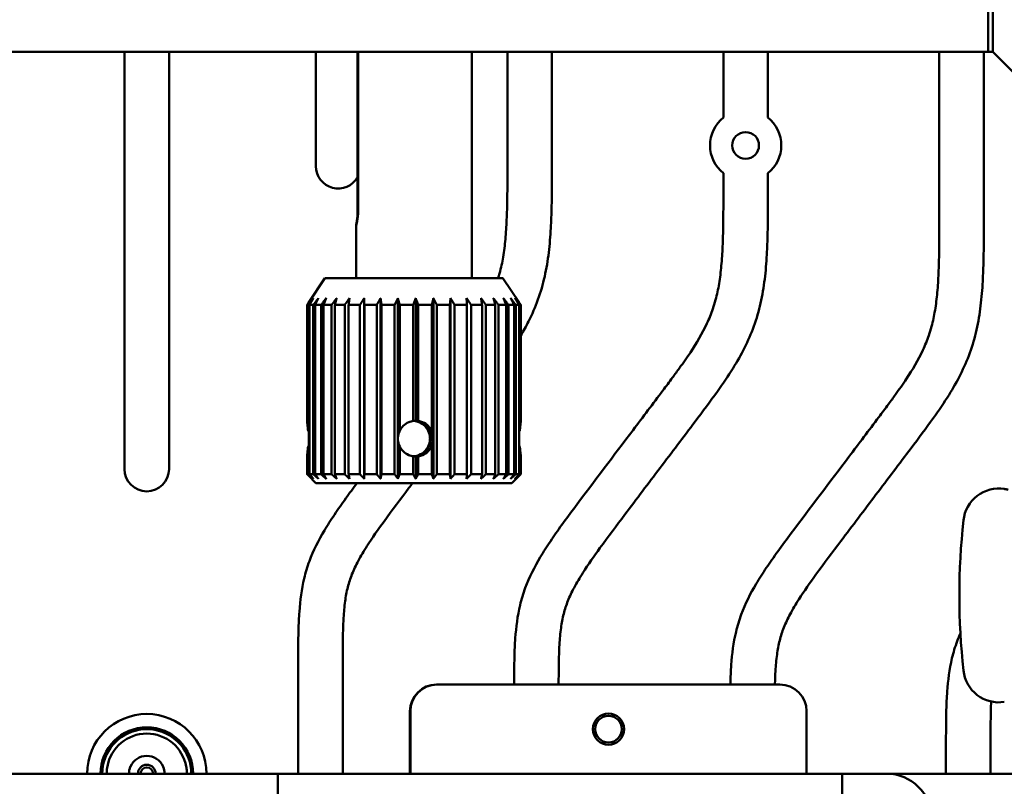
# Model space of a CAD drawing. Header units: millimetres. Extents: x 0 to 4584, y -120 to 1188.
# Tile 81 of 105: x 888 to 999, y 976 to 1062. Entities that reach past the tile are written whole.
import ezdxf

# ---------------------------------------------------------------- set-up
doc = ezdxf.new("R2010")
doc.units = ezdxf.units.MM
doc.header["$LTSCALE"] = 2
doc.layers.add('Sichtbar (ISO)', color=7, linetype='Continuous', lineweight=50)

msp = doc.modelspace()

# ---------------------------------------------------------------- linework, layer by layer
at = {"layer": 'Sichtbar (ISO)'}
for p, q in [((997.6221, 1076.4063), (997.6221, 1058.4063)), ((997.1221, 1058.4063), (997.1221, 1072.4063)), ((997.1221, 1058.4063), (859.2221, 1058.4063)), ((900.1223, 1011.5852), (900.1223, 1058.4063)), ((905.1223, 1058.4063), (905.1223, 1011.5852)), ((921.6223, 1045.5717), (921.6223, 1058.4063)), ((926.2957, 1058.4063), (926.2957, 1040.5063)), ((926.3504, 1040.5063), (926.3504, 1058.4063)), ((939.1221, 1033.0063), (939.1221, 1058.4063)), ((943.1223, 1045.7474), (943.1223, 1058.4063)), ((948.1223, 1058.4063), (948.1223, 1045.7474)), ((967.3723, 1051.0257), (967.3723, 1058.4063)), ((972.3723, 1058.4063), (972.3723, 1051.0257)), ((991.6223, 1039.7713), (991.6223, 1058.4063)), ((996.6223, 1058.4063), (996.6223, 1039.7713)), ((997.1221, 1058.4063), (997.6221, 1058.4063)), ((1008.6221, 1047.4063), (997.6221, 1058.4063)), ((967.3723, 1042.7594), (967.3723, 1044.7807)), ((972.3723, 1044.7807), (972.3723, 1042.7594)), ((926.1221, 1033.0063), (926.1221, 1038.9102)), ((922.6221, 1033.0063), (920.7693, 1030.2271)), ((922.6221, 1033.0063), (942.6221, 1033.0063)), ((942.6221, 1033.0063), (944.475, 1030.2271)), ((927.0433, 1010.5063), (927.0433, 1030.7563)), ((928.8743, 1010.5063), (928.8743, 1030.7563)), ((930.8192, 1015.1166), (930.8192, 1030.7563)), ((932.8188, 1017.0063), (932.8188, 1030.7563)), ((934.8125, 1015.1166), (934.8125, 1030.7563)), ((936.7396, 1010.5063), (936.7396, 1030.7563)), ((920.6224, 1016.9857), (920.6224, 1030.0063)), ((920.6322, 1030.0063), (920.7906, 1030.0063)), ((920.6322, 1030.0063), (920.6322, 1016.9857)), ((920.7906, 1015.8764), (920.7906, 1030.0063)), ((920.8998, 1030.0063), (921.3182, 1030.0063)), ((920.8998, 1030.0063), (920.8998, 1011.0063)), ((921.3182, 1011.0063), (921.3182, 1030.0063)), ((921.5235, 1030.0063), (922.1893, 1030.0063)), ((921.5235, 1030.0063), (921.5235, 1011.0063)), ((922.1893, 1011.0063), (922.1893, 1030.0063)), ((922.4845, 1030.0063), (923.3774, 1030.0063)), ((922.4845, 1030.0063), (922.4845, 1011.0063)), ((923.3774, 1011.0063), (923.3774, 1030.0063)), ((923.7535, 1030.0063), (924.8464, 1030.0063)), ((923.7535, 1030.0063), (923.7535, 1011.0063)), ((924.8464, 1011.0063), (924.8464, 1030.0063)), ((925.2919, 1030.0063), (926.5517, 1030.0063)), ((925.2919, 1030.0063), (925.2919, 1011.0063)), ((926.5517, 1011.0063), (926.5517, 1030.0063)), ((927.0531, 1030.0063), (928.4414, 1030.0063)), ((927.0531, 1030.0063), (927.0531, 1011.0063)), ((928.4414, 1011.0063), (928.4414, 1030.0063)), ((928.9835, 1030.0063), (930.4582, 1030.0063)), ((928.9835, 1030.0063), (928.9835, 1011.0063)), ((930.4582, 1011.0063), (930.4582, 1030.0063)), ((931.0245, 1030.0063), (932.5406, 1030.0063)), ((931.0245, 1030.0063), (931.0245, 1015.8764)), ((932.5406, 1016.9857), (932.5406, 1030.0063)), ((933.114, 1030.0063), (934.6256, 1030.0063)), ((933.114, 1030.0063), (933.114, 1016.9857)), ((934.6256, 1015.8764), (934.6256, 1030.0063)), ((935.1885, 1030.0063), (935.1885, 1011.0063)), ((935.1885, 1030.0063), (936.6497, 1030.0063)), ((936.6497, 1011.0063), (936.6497, 1030.0063)), ((937.1851, 1030.0063), (938.5514, 1030.0063)), ((937.1851, 1030.0063), (937.1851, 1011.0063)), ((938.5514, 1011.0063), (938.5514, 1030.0063)), ((939.043, 1030.0063), (940.273, 1030.0063)), ((939.043, 1030.0063), (939.043, 1011.0063)), ((940.273, 1011.0063), (940.273, 1030.0063)), ((940.7059, 1030.0063), (941.7621, 1030.0063)), ((940.7059, 1030.0063), (940.7059, 1011.0063)), ((941.7621, 1011.0063), (941.7621, 1030.0063)), ((942.1231, 1030.0063), (942.9735, 1030.0063)), ((942.1231, 1030.0063), (942.1231, 1011.0063)), ((942.9735, 1011.0063), (942.9735, 1030.0063)), ((943.2516, 1030.0063), (943.8703, 1030.0063)), ((943.2516, 1030.0063), (943.2516, 1011.0063)), ((943.8703, 1011.0063), (943.8703, 1030.0063)), ((944.0572, 1030.0063), (944.4254, 1030.0063)), ((944.0572, 1030.0063), (944.0572, 1011.0063)), ((944.4254, 1011.0063), (944.4254, 1030.0063)), ((944.5153, 1030.0063), (944.6219, 1030.0063)), ((944.5153, 1030.0063), (944.5153, 1015.8764)), ((944.6219, 1016.9857), (944.6219, 1030.0063)), ((920.8189, 1014.208), (920.8189, 1015.8046)), ((920.7906, 1011.0063), (920.7906, 1014.1363)), ((930.8192, 1010.5063), (930.8192, 1014.896)), ((931.0245, 1014.1363), (931.0245, 1011.0063)), ((934.6256, 1011.0063), (934.6256, 1014.1363)), ((934.8125, 1010.5063), (934.8125, 1014.896)), ((944.5153, 1014.1363), (944.5153, 1011.0063)), ((920.6224, 1011.0063), (920.6224, 1013.027)), ((920.6322, 1013.027), (920.6322, 1011.0063)), ((932.5406, 1011.0063), (932.5406, 1013.027)), ((932.8188, 1010.5063), (932.8188, 1013.0063)), ((933.114, 1013.027), (933.114, 1011.0063)), ((944.6219, 1011.0063), (944.6219, 1013.027)), ((920.7906, 1011.0063), (920.6322, 1011.0063)), ((921.6221, 1010.0063), (920.7693, 1010.8591)), ((921.3182, 1011.0063), (920.8998, 1011.0063)), ((922.1893, 1011.0063), (921.5235, 1011.0063)), ((923.3774, 1011.0063), (922.4845, 1011.0063)), ((924.8464, 1011.0063), (923.7535, 1011.0063)), ((926.5517, 1011.0063), (925.2919, 1011.0063)), ((928.4414, 1011.0063), (927.0531, 1011.0063)), ((930.4582, 1011.0063), (928.9835, 1011.0063)), ((932.5406, 1011.0063), (931.0245, 1011.0063)), ((934.6256, 1011.0063), (933.114, 1011.0063)), ((936.6497, 1011.0063), (935.1885, 1011.0063)), ((938.5514, 1011.0063), (937.1851, 1011.0063)), ((940.273, 1011.0063), (939.043, 1011.0063)), ((941.7621, 1011.0063), (940.7059, 1011.0063)), ((942.9735, 1011.0063), (942.1231, 1011.0063)), ((943.8703, 1011.0063), (943.2516, 1011.0063)), ((943.6221, 1010.0063), (944.475, 1010.8591)), ((944.4254, 1011.0063), (944.0572, 1011.0063)), ((944.6219, 1011.0063), (944.5153, 1011.0063)), ((943.6221, 1010.0063), (921.6221, 1010.0063)), ((919.6223, 977.4063), (919.6223, 989.5162)), ((924.6223, 989.5162), (924.6223, 977.4063)), ((935.2221, 987.4063), (935.1743, 987.4063)), ((973.7221, 987.4063), (935.2221, 987.4063)), ((932.1743, 977.4063), (932.1743, 984.4063)), ((932.2221, 984.4063), (932.2221, 977.4063)), ((976.7221, 984.4063), (976.7221, 977.4063)), ((992.3723, 977.4063), (992.3723, 980.552)), ((997.3723, 980.552), (997.3723, 977.4063)), ((898.1221, 977.4793), (898.1221, 977.4063)), ((907.1221, 977.4063), (907.1221, 977.4792)), ((917.3221, 977.4063), (857.3221, 977.4063)), ((897.6221, 977.4063), (897.6221, 977.4063)), ((917.3221, 977.4063), (980.7221, 977.4063)), ((917.3221, 677.4063), (917.3221, 977.4063)), ((980.7221, 977.4063), (985.7221, 977.4063)), ((980.7221, 977.4063), (980.7221, 677.4063)), ((1008.6221, 977.4063), (985.7221, 977.4063))]:
    msp.add_line(p, q, dxfattribs=at)
for centre, radius in [((969.8723, 1047.9032), 1.5), ((954.4721, 982.4063), 1.75), ((954.4721, 982.4063), 1.5)]:
    msp.add_circle(centre, radius, dxfattribs=at)
for centre, radius, start, end in [((969.8723, 1047.9032), 4, 128.682187, 231.317813), ((969.8723, 1047.9032), 4, 308.682187, 51.317813), ((924.1223, 1045.5717), 2.5, 180, 330.385969), ((902.6223, 1011.5852), 2.5, 180, 0), ((998.3084, 1005.4063), 4, 81.188055, 173.839219), ((1072.4221, 997.4063), 78.5442, 173.839219, 186.160781), ((998.3084, 989.4063), 4, 186.160781, 278.812283), ((935.1743, 984.4063), 3, 90, 180), ((935.2221, 984.4063), 3, 90, 180), ((973.7221, 984.4063), 3, 0, 90), ((902.6223, 977.4032), 6.7, 0.026724, 179.973276), ((902.6223, 977.4032), 5.2, 0.034433, 179.965567), ((902.6221, 977.4063), 5, 10.249117, 169.77841), ((902.6221, 977.4063), 4.5, 10.242728, 169.76078), ((902.6221, 977.4063), 2, 23.579434, 156.421957), ((902.6221, 977.4063), 1, 0, 180), ((902.6223, 977.4032), 0.7, 0.255786, 179.744214), ((985.7221, 972.4063), 5, 0, 90)]:
    msp.add_arc(centre, radius, start, end, dxfattribs=at)
for centre, major_axis, ratio, start_param, end_param in [((921.1238, 1015.0063), (-3.4978, 0), 0.5717885, 4.85340126, 4.85623329), ((932.8188, 1015.0063), (0, 2), 0.9702342, 0, 0.14384429), ((932.4255, 1015.0063), (0, 2), 0.9702342, 6.13934101, 6.18166435), ((932.8188, 1015.0063), (-2.0589, 0), 0.97137046, 4.5685447, 4.71238902), ((915.8127, 1015.0063), (5.4599, 0), 0.36630375, 0.37172117, 0.4500607), ((915.8127, 1015.0063), (-5.5284, 0), 0.3617714, 3.54386072, 3.59165338), ((932.7751, 1015.0063), (0, 2), 0.97947375, 1.51559913, 1.62599352), ((932.9096, 1015.0063), (-2.0937, 0), 0.95525762, 5.8331246, 6.22798811), ((932.3346, 1015.0063), (-2.0937, 0), 0.95525762, 3.19678985, 3.59165336), ((932.4692, 1015.0063), (0, 2), 0.97947375, 4.65719179, 4.76758618), ((932.9096, 1015.0063), (0, 2), 0.95286952, 4.76758618, 5.16244971), ((932.7751, 1015.0063), (-2.0405, 0), 0.9801675, 3.08639546, 3.19678985), ((949.4316, 1015.0063), (5.4599, 0), 0.36630375, 2.69153194, 2.73100307), ((915.8127, 1015.0063), (5.4599, 0), 0.36630375, 5.83312458, 5.91146414), ((915.8127, 1015.0063), (-5.5284, 0), 0.3617714, 2.69153194, 2.73932459), ((932.9096, 1015.0063), (-2.0937, 0), 0.95525762, 0.05519719, 0.45006073), ((932.3346, 1015.0063), (-2.0937, 0), 0.95525762, 2.69153193, 3.08639546), ((932.9096, 1015.0063), (0, 2), 0.95286952, 4.26232827, 4.65719179), ((949.4316, 1015.0063), (5.4599, 0), 0.36630375, 3.55218224, 3.59165338), ((921.1238, 1015.0063), (-3.4978, 0), 0.5717885, 1.42695203, 1.42978405), ((932.8188, 1015.0063), (0, 2), 0.9702342, 2.99774836, 3.14159268), ((932.4255, 1015.0063), (0, 2), 0.9702342, 3.24311361, 3.28543694), ((932.8188, 1015.0063), (-2.0589, 0), 0.97137046, 1.5707963, 1.71464062)]:
    msp.add_ellipse(centre, major_axis=major_axis, ratio=ratio, start_param=start_param, end_param=end_param, dxfattribs=at)
for points, knots in [([(942.0892, 1033.0063), (942.1447, 1033.1861), (942.197, 1033.3668), (942.2461, 1033.5484), (942.4093, 1034.1516), (942.5375, 1034.7642), (942.6401, 1035.3808), (942.7503, 1036.0434), (942.831, 1036.7106), (942.8926, 1037.3794), (942.959, 1038.0994), (943.0033, 1038.8212), (943.0347, 1039.5435), (943.0691, 1040.3343), (943.0879, 1041.1255), (943.1002, 1041.9169), (943.1199, 1043.1936), (943.1223, 1044.4706), (943.1223, 1045.7474)], [0.796311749, 0.796311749, 0.796311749, 0.796311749, 0.805271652, 0.805271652, 0.805271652, 0.835038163, 0.835038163, 0.835038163, 0.867032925, 0.867032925, 0.867032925, 0.901472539, 0.901472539, 0.901472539, 0.939174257, 0.939174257, 0.939174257, 1, 1, 1, 1]), ([(948.1223, 1045.7474), (948.1223, 1044.172), (948.1222, 1042.5964), (948.0865, 1041.0215), (948.0685, 1040.2266), (948.0414, 1039.4318), (947.9977, 1038.6379), (947.947, 1037.7151), (947.8739, 1036.7933), (947.7621, 1035.8759), (947.6524, 1034.9766), (947.5056, 1034.0815), (947.306, 1033.1977), (947.1071, 1032.3163), (946.8558, 1031.4462), (946.5473, 1030.5969), (946.2454, 1029.7657), (945.8887, 1028.9544), (945.4904, 1028.1643), (945.2189, 1027.6257), (944.928, 1027.0969), (944.6219, 1026.5771)], [0, 0, 0, 0, 0.075045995, 0.075045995, 0.075045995, 0.11292292, 0.11292292, 0.11292292, 0.156945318, 0.156945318, 0.156945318, 0.200099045, 0.200099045, 0.200099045, 0.243130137, 0.243130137, 0.243130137, 0.285244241, 0.285244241, 0.285244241, 0.313951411, 0.313951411, 0.313951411, 0.313951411]), ([(943.8727, 987.4063), (943.874, 988.4488), (943.8803, 989.4914), (943.9087, 990.5332), (943.9275, 991.2215), (943.9559, 991.9094), (944.0046, 992.5965), (944.0935, 993.8507), (944.2499, 995.1022), (944.5422, 996.325), (944.699, 996.9808), (944.8949, 997.6284), (945.1297, 998.2606), (945.5748, 999.4587), (946.1598, 1000.6017), (946.8133, 1001.7015), (947.1714, 1002.3043), (947.5502, 1002.8941), (947.9408, 1003.4762), (948.3574, 1004.097), (948.7876, 1004.7089), (949.2253, 1005.3153), (949.7276, 1006.011), (950.2397, 1006.6994), (950.7533, 1007.3867), (952.897, 1010.2553), (955.0659, 1013.1048), (957.2278, 1015.9599), (958.3478, 1017.439), (959.4659, 1018.9196), (960.579, 1020.4033), (960.9399, 1020.8845), (961.3003, 1021.366), (961.6582, 1021.8497), (961.9266, 1022.2126), (962.1936, 1022.5768), (962.4576, 1022.9429), (962.8707, 1023.5156), (963.2763, 1024.093), (963.667, 1024.6812), (964.3595, 1025.7235), (965.005, 1026.7998), (965.5326, 1027.9336), (965.7807, 1028.4668), (966.0028, 1029.0127), (966.1931, 1029.5691), (966.305, 1029.8962), (966.4059, 1030.2268), (966.4961, 1030.5603), (966.6593, 1031.1635), (966.7875, 1031.7762), (966.8901, 1032.3927), (967.0003, 1033.0554), (967.081, 1033.7225), (967.1426, 1034.3914), (967.209, 1035.1113), (967.2533, 1035.8332), (967.2847, 1036.5555), (967.3191, 1037.3462), (967.3379, 1038.1375), (967.3502, 1038.9288), (967.3699, 1040.2056), (967.3723, 1041.4825), (967.3723, 1042.7594)], [0.013943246, 0.013943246, 0.013943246, 0.013943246, 0.063599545, 0.063599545, 0.063599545, 0.096404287, 0.096404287, 0.096404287, 0.156283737, 0.156283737, 0.156283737, 0.188399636, 0.188399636, 0.188399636, 0.249265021, 0.249265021, 0.249265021, 0.282622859, 0.282622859, 0.282622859, 0.31819671, 0.31819671, 0.31819671, 0.359010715, 0.359010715, 0.359010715, 0.529356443, 0.529356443, 0.529356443, 0.617602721, 0.617602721, 0.617602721, 0.646219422, 0.646219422, 0.646219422, 0.667687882, 0.667687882, 0.667687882, 0.701280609, 0.701280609, 0.701280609, 0.760813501, 0.760813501, 0.760813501, 0.788814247, 0.788814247, 0.788814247, 0.805271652, 0.805271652, 0.805271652, 0.835038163, 0.835038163, 0.835038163, 0.867032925, 0.867032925, 0.867032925, 0.901472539, 0.901472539, 0.901472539, 0.939174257, 0.939174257, 0.939174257, 1, 1, 1, 1]), ([(972.3723, 1042.7594), (972.3723, 1041.184), (972.3722, 1039.6084), (972.3365, 1038.0334), (972.3185, 1037.2385), (972.2914, 1036.4438), (972.2477, 1035.6498), (972.197, 1034.727), (972.1239, 1033.8053), (972.0121, 1032.8879), (971.9024, 1031.9886), (971.7556, 1031.0934), (971.556, 1030.2096), (971.3571, 1029.3283), (971.1058, 1028.4582), (970.7973, 1027.6089), (970.4954, 1026.7776), (970.1387, 1025.9664), (969.7404, 1025.1762), (969.3507, 1024.4032), (968.9212, 1023.6504), (968.4638, 1022.9153), (967.9099, 1022.0254), (967.3151, 1021.1614), (966.7054, 1020.3082), (965.8871, 1019.1635), (965.042, 1018.0383), (964.1953, 1016.9143), (962.8869, 1015.1772), (961.5749, 1013.4429), (960.2622, 1011.709), (958.9451, 1009.9691), (957.6274, 1008.2296), (956.3128, 1006.488), (955.3725, 1005.2423), (954.4339, 1003.9955), (953.516, 1002.733), (952.8508, 1001.818), (952.1966, 1000.8947), (951.5899, 999.9406), (951.2449, 999.3982), (950.9153, 998.8458), (950.6132, 998.2784), (950.3555, 997.7946), (950.1178, 997.2999), (949.9153, 996.7908), (949.7288, 996.3217), (949.5721, 995.8403), (949.4475, 995.3512), (949.3149, 994.8308), (949.2186, 994.3015), (949.1456, 993.7695), (949.0607, 993.1514), (949.0071, 992.5295), (948.9699, 991.9068), (948.9416, 991.4321), (948.9228, 990.957), (948.9097, 990.4816), (948.8983, 990.066), (948.8912, 989.6503), (948.886, 989.2346), (948.8784, 988.6252), (948.8748, 988.0157), (948.8733, 987.4063)], [0, 0, 0, 0, 0.075045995, 0.075045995, 0.075045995, 0.11292292, 0.11292292, 0.11292292, 0.156945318, 0.156945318, 0.156945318, 0.200099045, 0.200099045, 0.200099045, 0.243130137, 0.243130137, 0.243130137, 0.285244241, 0.285244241, 0.285244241, 0.32644481, 0.32644481, 0.32644481, 0.376326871, 0.376326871, 0.376326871, 0.443262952, 0.443262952, 0.443262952, 0.546709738, 0.546709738, 0.546709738, 0.650508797, 0.650508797, 0.650508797, 0.724752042, 0.724752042, 0.724752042, 0.778556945, 0.778556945, 0.778556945, 0.809146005, 0.809146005, 0.809146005, 0.835231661, 0.835231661, 0.835231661, 0.859273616, 0.859273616, 0.859273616, 0.884853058, 0.884853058, 0.884853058, 0.914568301, 0.914568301, 0.914568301, 0.937219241, 0.937219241, 0.937219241, 0.957024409, 0.957024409, 0.957024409, 0.986055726, 0.986055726, 0.986055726, 0.986055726]), ([(926.3504, 1040.5063), (926.3504, 1040.3045), (926.339, 1040.0898), (926.2981, 1039.6959), (926.2691, 1039.5165), (926.2142, 1039.2334), (926.1846, 1039.1104), (926.1406, 1038.9468), (926.1265, 1038.9063), (926.1196, 1038.9063), (926.1263, 1038.9468), (926.1569, 1039.1104), (926.1804, 1039.2334), (926.2256, 1039.5165), (926.2503, 1039.6959), (926.2857, 1040.0898), (926.2957, 1040.3045), (926.2957, 1040.5063)], [-0.968619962, -0.968619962, -0.968619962, -0.968619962, -0.908077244, -0.908077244, -0.847534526, -0.847534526, -0.786999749, -0.786999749, -0.726464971, -0.726464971, -0.665930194, -0.665930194, -0.605395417, -0.605395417, -0.544852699, -0.544852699, -0.484309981, -0.484309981, -0.484309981, -0.484309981]), ([(968.1551, 987.4063), (968.1562, 987.4526), (968.1575, 987.4989), (968.1587, 987.5452), (968.1775, 988.2334), (968.2059, 988.9213), (968.2546, 989.6084), (968.3435, 990.8626), (968.4999, 992.1142), (968.7922, 993.337), (968.949, 993.9928), (969.1449, 994.6403), (969.3797, 995.2725), (969.8248, 996.4706), (970.4098, 997.6136), (971.0633, 998.7135), (971.4214, 999.3163), (971.8002, 999.9061), (972.1908, 1000.4882), (972.6074, 1001.1089), (973.0376, 1001.7209), (973.4753, 1002.3272), (973.9776, 1003.023), (974.4897, 1003.7114), (975.0033, 1004.3987), (977.147, 1007.2673), (979.3159, 1010.1167), (981.4778, 1012.9719), (982.5978, 1014.4509), (983.7159, 1015.9315), (984.829, 1017.4153), (985.1899, 1017.8964), (985.5503, 1018.3779), (985.9082, 1018.8617), (986.1766, 1019.2246), (986.4436, 1019.5888), (986.7076, 1019.9548), (987.1207, 1020.5276), (987.5263, 1021.105), (987.917, 1021.6931), (988.6095, 1022.7355), (989.255, 1023.8118), (989.7826, 1024.9455), (990.0307, 1025.4788), (990.2528, 1026.0247), (990.4431, 1026.5811), (990.555, 1026.9081), (990.6559, 1027.2387), (990.7461, 1027.5723), (990.9093, 1028.1755), (991.0375, 1028.7881), (991.1401, 1029.4047), (991.2503, 1030.0673), (991.331, 1030.7345), (991.3926, 1031.4033), (991.459, 1032.1233), (991.5033, 1032.8451), (991.5347, 1033.5674), (991.5691, 1034.3582), (991.5879, 1035.1494), (991.6002, 1035.9408), (991.6199, 1037.2175), (991.6223, 1038.4945), (991.6223, 1039.7713)], [0.061392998, 0.061392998, 0.061392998, 0.061392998, 0.063599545, 0.063599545, 0.063599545, 0.096404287, 0.096404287, 0.096404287, 0.156283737, 0.156283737, 0.156283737, 0.188399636, 0.188399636, 0.188399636, 0.249265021, 0.249265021, 0.249265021, 0.282622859, 0.282622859, 0.282622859, 0.31819671, 0.31819671, 0.31819671, 0.359010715, 0.359010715, 0.359010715, 0.529356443, 0.529356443, 0.529356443, 0.617602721, 0.617602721, 0.617602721, 0.646219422, 0.646219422, 0.646219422, 0.667687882, 0.667687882, 0.667687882, 0.701280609, 0.701280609, 0.701280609, 0.760813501, 0.760813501, 0.760813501, 0.788814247, 0.788814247, 0.788814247, 0.805271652, 0.805271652, 0.805271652, 0.835038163, 0.835038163, 0.835038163, 0.867032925, 0.867032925, 0.867032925, 0.901472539, 0.901472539, 0.901472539, 0.939174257, 0.939174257, 0.939174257, 1, 1, 1, 1]), ([(996.6223, 1039.7713), (996.6223, 1038.1959), (996.6222, 1036.6203), (996.5865, 1035.0454), (996.5685, 1034.2505), (996.5414, 1033.4557), (996.4977, 1032.6618), (996.447, 1031.739), (996.3739, 1030.8172), (996.2621, 1029.8998), (996.1524, 1029.0005), (996.0056, 1028.1054), (995.806, 1027.2216), (995.6071, 1026.3402), (995.3558, 1025.4701), (995.0473, 1024.6208), (994.7454, 1023.7896), (994.3887, 1022.9783), (993.9904, 1022.1882), (993.6007, 1021.4152), (993.1712, 1020.6624), (992.7138, 1019.9273), (992.1599, 1019.0373), (991.5651, 1018.1733), (990.9554, 1017.3202), (990.1371, 1016.1754), (989.292, 1015.0502), (988.4453, 1013.9262), (987.1369, 1012.1891), (985.8249, 1010.4549), (984.5122, 1008.7209), (983.1951, 1006.9811), (981.8774, 1005.2415), (980.5628, 1003.4999), (979.6225, 1002.2542), (978.6839, 1001.0075), (977.766, 999.7449), (977.1008, 998.8299), (976.4466, 997.9067), (975.8399, 996.9526), (975.4949, 996.4101), (975.1653, 995.8577), (974.8632, 995.2904), (974.6055, 994.8065), (974.3678, 994.3118), (974.1653, 993.8028), (973.9788, 993.3336), (973.8221, 992.8523), (973.6975, 992.3631), (973.5649, 991.8427), (973.4686, 991.3135), (973.3956, 990.7814), (973.3107, 990.1633), (973.2571, 989.5414), (973.2199, 988.9187), (973.1916, 988.4441), (973.1728, 987.9689), (973.1597, 987.4936), (973.1589, 987.4645), (973.1581, 987.4354), (973.1574, 987.4063)], [0, 0, 0, 0, 0.075045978, 0.075045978, 0.075045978, 0.112922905, 0.112922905, 0.112922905, 0.156945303, 0.156945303, 0.156945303, 0.20009903, 0.20009903, 0.20009903, 0.243130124, 0.243130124, 0.243130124, 0.285244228, 0.285244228, 0.285244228, 0.326444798, 0.326444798, 0.326444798, 0.37632686, 0.37632686, 0.37632686, 0.443262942, 0.443262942, 0.443262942, 0.546709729, 0.546709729, 0.546709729, 0.65050879, 0.65050879, 0.65050879, 0.724752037, 0.724752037, 0.724752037, 0.778556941, 0.778556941, 0.778556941, 0.809146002, 0.809146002, 0.809146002, 0.835231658, 0.835231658, 0.835231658, 0.859273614, 0.859273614, 0.859273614, 0.884853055, 0.884853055, 0.884853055, 0.9145683, 0.9145683, 0.9145683, 0.93721924, 0.93721924, 0.93721924, 0.938605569, 0.938605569, 0.938605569, 0.938605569]), ([(920.729, 1015.8764), (920.7156, 1016.0817), (920.6988, 1016.2685), (920.6653, 1016.5978), (920.6468, 1016.7517), (920.628, 1016.9178), (920.6237, 1016.9615), (920.6224, 1016.9857)], [0.690165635, 0.690165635, 0.690165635, 0.690165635, 0.754891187, 0.754891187, 0.830379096, 0.830379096, 0.877693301, 0.877693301, 0.877693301, 0.877693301]), ([(920.6322, 1016.9857), (920.6391, 1016.9615), (920.649, 1016.9178), (920.6814, 1016.7517), (920.7076, 1016.5978), (920.7523, 1016.2685), (920.7737, 1016.0817), (920.7906, 1015.8764)], [0.934040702, 0.934040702, 0.934040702, 0.934040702, 0.981354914, 0.981354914, 1.056842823, 1.056842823, 1.121568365, 1.121568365, 1.121568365, 1.121568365]), ([(931.0245, 1015.8764), (931.1245, 1016.0817), (931.2596, 1016.2685), (931.5896, 1016.5978), (931.8145, 1016.7517), (932.2156, 1016.9178), (932.3786, 1016.9615), (932.5406, 1016.9857)], [0.690165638, 0.690165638, 0.690165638, 0.690165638, 0.754891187, 0.754891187, 0.830379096, 0.830379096, 0.87769331, 0.87769331, 0.87769331, 0.87769331]), ([(932.6546, 1016.9989), (932.8552, 1016.9814), (933.0606, 1016.9331), (933.4993, 1016.7512), (933.724, 1016.5975), (934.079, 1016.2435), (934.2333, 1016.0194), (934.4385, 1015.527), (934.4894, 1015.2586), (934.4894, 1015.0063), (934.4894, 1014.754), (934.4385, 1014.4857), (934.2333, 1013.9932), (934.079, 1013.7691), (933.724, 1013.4151), (933.4993, 1013.2614), (933.0606, 1013.0795), (932.8552, 1013.0312), (932.6546, 1013.0137)], [0.924940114, 0.924940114, 0.924940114, 0.924940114, 0.983891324, 0.983891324, 1.059570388, 1.059570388, 1.135260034, 1.135260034, 1.21094968, 1.21094968, 1.21094968, 1.286639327, 1.286639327, 1.362328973, 1.362328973, 1.438008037, 1.438008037, 1.496959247, 1.496959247, 1.496959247, 1.496959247]), ([(934.2198, 1015.8764), (934.1198, 1016.0817), (933.9847, 1016.2685), (933.6547, 1016.5978), (933.4298, 1016.7517), (933.0287, 1016.9178), (932.8657, 1016.9615), (932.7037, 1016.9857)], [0.086254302, 0.086254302, 0.086254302, 0.086254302, 0.15097985, 0.15097985, 0.226467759, 0.226467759, 0.273781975, 0.273781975, 0.273781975, 0.273781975]), ([(934.7543, 1015.0063), (934.7543, 1015.2586), (934.7039, 1015.527), (934.5003, 1016.0194), (934.3472, 1016.2435), (933.9944, 1016.5975), (933.7708, 1016.7512), (933.2891, 1016.9516), (933.0326, 1017.0022), (932.7893, 1017.0061)], [0, 0, 0, 0, 0.075689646, 0.075689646, 0.151379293, 0.151379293, 0.227058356, 0.227058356, 0.2997068, 0.2997068, 0.2997068, 0.2997068]), ([(933.114, 1016.9857), (933.2759, 1016.9615), (933.4387, 1016.9178), (933.8389, 1016.7517), (934.063, 1016.5978), (934.3916, 1016.2685), (934.5261, 1016.0817), (934.6256, 1015.8764)], [0.934040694, 0.934040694, 0.934040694, 0.934040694, 0.981354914, 0.981354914, 1.056842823, 1.056842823, 1.121568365, 1.121568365, 1.121568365, 1.121568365]), ([(944.5153, 1015.8764), (944.5287, 1016.0817), (944.5455, 1016.2685), (944.579, 1016.5978), (944.5975, 1016.7517), (944.6163, 1016.9178), (944.6206, 1016.9615), (944.6219, 1016.9857)], [0.086254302, 0.086254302, 0.086254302, 0.086254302, 0.15097985, 0.15097985, 0.226467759, 0.226467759, 0.273781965, 0.273781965, 0.273781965, 0.273781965]), ([(920.6224, 1013.027), (920.6237, 1013.0511), (920.628, 1013.0948), (920.6468, 1013.2609), (920.6653, 1013.4148), (920.6988, 1013.7441), (920.7156, 1013.9309), (920.729, 1014.1363)], [0.330129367, 0.330129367, 0.330129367, 0.330129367, 0.377443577, 0.377443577, 0.452931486, 0.452931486, 0.517657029, 0.517657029, 0.517657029, 0.517657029]), ([(920.7906, 1014.1363), (920.7737, 1013.9309), (920.7523, 1013.7441), (920.7076, 1013.4148), (920.6814, 1013.2609), (920.649, 1013.0948), (920.6391, 1013.0511), (920.6322, 1013.027)], [0.086254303, 0.086254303, 0.086254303, 0.086254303, 0.15097985, 0.15097985, 0.226467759, 0.226467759, 0.273781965, 0.273781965, 0.273781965, 0.273781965]), ([(932.5406, 1013.027), (932.3786, 1013.0511), (932.2156, 1013.0948), (931.8145, 1013.2609), (931.5896, 1013.4148), (931.2596, 1013.7441), (931.1245, 1013.9309), (931.0245, 1014.1363)], [0.330129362, 0.330129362, 0.330129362, 0.330129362, 0.377443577, 0.377443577, 0.452931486, 0.452931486, 0.517657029, 0.517657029, 0.517657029, 0.517657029]), ([(932.7037, 1013.027), (932.8657, 1013.0511), (933.0287, 1013.0948), (933.4298, 1013.2609), (933.6547, 1013.4148), (933.9847, 1013.7441), (934.1198, 1013.9309), (934.2198, 1014.1363)], [0.9340407, 0.9340407, 0.9340407, 0.9340407, 0.981354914, 0.981354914, 1.056842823, 1.056842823, 1.121568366, 1.121568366, 1.121568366, 1.121568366]), ([(932.7893, 1013.0066), (933.0326, 1013.0104), (933.2891, 1013.061), (933.7708, 1013.2614), (933.9944, 1013.4151), (934.3472, 1013.7691), (934.5003, 1013.9932), (934.7039, 1014.4857), (934.7543, 1014.754), (934.7543, 1015.0063)], [0.91124288, 0.91124288, 0.91124288, 0.91124288, 0.983891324, 0.983891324, 1.059570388, 1.059570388, 1.135260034, 1.135260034, 1.21094968, 1.21094968, 1.21094968, 1.21094968]), ([(934.6256, 1014.1363), (934.5261, 1013.9309), (934.3916, 1013.7441), (934.063, 1013.4148), (933.8389, 1013.2609), (933.4387, 1013.0948), (933.2759, 1013.0511), (933.114, 1013.027)], [0.086254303, 0.086254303, 0.086254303, 0.086254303, 0.15097985, 0.15097985, 0.226467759, 0.226467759, 0.273781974, 0.273781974, 0.273781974, 0.273781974]), ([(944.6219, 1013.027), (944.6206, 1013.0511), (944.6163, 1013.0948), (944.5975, 1013.2609), (944.579, 1013.4148), (944.5455, 1013.7441), (944.5287, 1013.9309), (944.5153, 1014.1363)], [0.934040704, 0.934040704, 0.934040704, 0.934040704, 0.981354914, 0.981354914, 1.056842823, 1.056842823, 1.121568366, 1.121568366, 1.121568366, 1.121568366]), ([(919.6223, 989.5162), (919.6223, 990.8513), (919.6223, 992.187), (919.6587, 993.5213), (919.6775, 994.2095), (919.7059, 994.8974), (919.7546, 995.5845), (919.8435, 996.8387), (919.9999, 998.0903), (920.2922, 999.313), (920.449, 999.9689), (920.6449, 1000.6164), (920.8797, 1001.2486), (921.3248, 1002.4467), (921.9098, 1003.5897), (922.5633, 1004.6896), (922.9214, 1005.2924), (923.3002, 1005.8822), (923.6908, 1006.4643), (924.1074, 1007.085), (924.5376, 1007.697), (924.9753, 1008.3033), (925.3878, 1008.8748), (925.8071, 1009.4413), (926.2283, 1010.0063)], [0, 0, 0, 0, 0.063599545, 0.063599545, 0.063599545, 0.096404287, 0.096404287, 0.096404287, 0.156283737, 0.156283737, 0.156283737, 0.188399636, 0.188399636, 0.188399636, 0.249265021, 0.249265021, 0.249265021, 0.282622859, 0.282622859, 0.282622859, 0.31819671, 0.31819671, 0.31819671, 0.351720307, 0.351720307, 0.351720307, 0.351720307]), ([(932.4632, 1010.0063), (932.3297, 1009.8296), (932.1962, 1009.6528), (932.0628, 1009.476), (931.1225, 1008.2303), (930.1839, 1006.9836), (929.266, 1005.721), (928.6008, 1004.806), (927.9466, 1003.8828), (927.3399, 1002.9287), (926.9949, 1002.3862), (926.6653, 1001.8338), (926.3632, 1001.2665), (926.1055, 1000.7826), (925.8678, 1000.2879), (925.6653, 999.7789), (925.4788, 999.3097), (925.3221, 998.8284), (925.1975, 998.3392), (925.0649, 997.8188), (924.9686, 997.2896), (924.8956, 996.7575), (924.8107, 996.1394), (924.7571, 995.5175), (924.7199, 994.8948), (924.6916, 994.4201), (924.6728, 993.945), (924.6597, 993.4697), (924.6483, 993.0541), (924.6412, 992.6384), (924.636, 992.2226), (924.6247, 991.3205), (924.6223, 990.4184), (924.6223, 989.5162)], [0.639972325, 0.639972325, 0.639972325, 0.639972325, 0.650508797, 0.650508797, 0.650508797, 0.724752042, 0.724752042, 0.724752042, 0.778556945, 0.778556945, 0.778556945, 0.809146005, 0.809146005, 0.809146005, 0.835231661, 0.835231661, 0.835231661, 0.859273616, 0.859273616, 0.859273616, 0.884853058, 0.884853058, 0.884853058, 0.914568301, 0.914568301, 0.914568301, 0.937219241, 0.937219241, 0.937219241, 0.957024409, 0.957024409, 0.957024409, 1, 1, 1, 1]), ([(998.9212, 1009.3591), (998.965, 1009.3523), (999.0104, 1009.3445), (999.0568, 1009.3357), (999.1032, 1009.3268), (999.1506, 1009.317), (999.1986, 1009.306), (999.2466, 1009.295), (999.2952, 1009.283), (999.3438, 1009.27)], [0.000000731, 0.000000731, 0.000000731, 0.000000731, 0.333333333, 0.333333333, 0.333333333, 0.666666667, 0.666666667, 0.666666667, 1, 1, 1, 1]), ([(992.3723, 980.552), (992.3723, 981.8872), (992.3723, 983.2228), (992.4087, 984.5571), (992.4275, 985.2454), (992.4559, 985.9333), (992.5046, 986.6204), (992.5935, 987.8746), (992.7499, 989.1261), (993.0422, 990.3489), (993.199, 991.0047), (993.3949, 991.6523), (993.6297, 992.2845), (993.7419, 992.5864), (993.8629, 992.8848), (993.9917, 993.1799)], [0, 0, 0, 0, 0.077187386, 0.077187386, 0.077187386, 0.117000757, 0.117000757, 0.117000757, 0.189673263, 0.189673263, 0.189673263, 0.228650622, 0.228650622, 0.228650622, 0.247265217, 0.247265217, 0.247265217, 0.247265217]), ([(997.4467, 985.5002), (997.4307, 985.1688), (997.4188, 984.8372), (997.4097, 984.5055), (997.3983, 984.0899), (997.3912, 983.6742), (997.386, 983.2585), (997.3747, 982.3564), (997.3723, 981.4542), (997.3723, 980.552)], [0.9214132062, 0.9214132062, 0.9214132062, 0.9214132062, 0.9372192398, 0.9372192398, 0.9372192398, 0.9570244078, 0.9570244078, 0.9570244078, 1, 1, 1, 1]), ([(897.7015, 978.2936), (897.6751, 978.147), (897.6552, 977.9994), (897.6287, 977.7029), (897.6221, 977.5544), (897.6221, 977.4063)], [-0.0895107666, -0.0895107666, -0.0895107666, -0.0895107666, -0.0448126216, -0.0448126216, -0.000001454, -0.000001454, -0.000001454, -0.000001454]), ([(898.1222, 977.4793), (898.1221, 977.6001), (898.128, 977.7212), (898.152, 977.9643), (898.1701, 978.0857), (898.1938, 978.2062)], [0.0000013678, 0.0000013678, 0.0000013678, 0.0000013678, 0.0366220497, 0.0366220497, 0.073471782, 0.073471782, 0.073471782, 0.073471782]), ([(900.6221, 977.4063), (900.6221, 977.6542), (900.6713, 977.9208), (900.7778, 978.1799), (900.7834, 978.1931), (900.7891, 978.2063)], [0.9279819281, 0.9279819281, 0.9279819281, 0.9279819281, 1.0033210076, 1.0033210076, 1.007390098, 1.007390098, 1.007390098, 1.007390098]), ([(904.4552, 978.2064), (904.4609, 978.1932), (904.4665, 978.1799), (904.573, 977.9208), (904.6221, 977.6542), (904.6221, 977.4063)], [0.2232225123, 0.2232225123, 0.2232225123, 0.2232225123, 0.2272961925, 0.2272961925, 0.302635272, 0.302635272, 0.302635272, 0.302635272]), ([(907.0504, 978.2065), (907.0744, 978.0854), (907.0925, 977.9635), (907.1164, 977.7203), (907.1223, 977.5996), (907.1222, 977.4792)], [0.0000016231, 0.0000016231, 0.0000016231, 0.0000016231, 0.0370276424, 0.0370276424, 0.0735145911, 0.0735145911, 0.0735145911, 0.0735145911]), ([(907.6221, 977.4063), (907.6221, 977.555), (907.6155, 977.7041), (907.5888, 978.0015), (907.5689, 978.1492), (907.5424, 978.296)], [-0.0897493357, -0.0897493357, -0.0897493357, -0.0897493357, -0.0447497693, -0.0447497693, -0.000001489, -0.000001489, -0.000001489, -0.000001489])]:
    msp.add_open_spline(points, degree=3, knots=knots, dxfattribs=at)
for points, weights in [([(921.1238, 1030.7563), (920.8785, 1030.3918), (920.6224, 1030.0063)], [1.04254090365, 1.04519381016, 1.04722962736]), ([(920.6322, 1030.0063), (920.8833, 1030.3918), (921.1238, 1030.7563)], [1.04722962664, 1.04519380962, 1.04254090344]), ([(921.3327, 1030.7563), (921.0674, 1030.3918), (920.7906, 1030.0063)], [1.04628365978, 1.04931867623, 1.05173597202]), ([(920.8998, 1030.0063), (921.1208, 1030.3918), (921.3327, 1030.7563)], [1.0617907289, 1.05851459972, 1.05462033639]), ([(921.8845, 1030.7563), (921.6074, 1030.3918), (921.3182, 1030.0063)], [1.05462033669, 1.05851460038, 1.06179072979]), ([(921.5235, 1030.0063), (921.7079, 1030.3918), (921.8845, 1030.7563)], [1.0617907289, 1.05851459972, 1.05462033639]), ([(922.7626, 1030.7563), (922.4821, 1030.3918), (922.1893, 1030.0063)], [1.05462033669, 1.05851460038, 1.06179072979]), ([(922.4845, 1030.0063), (922.6265, 1030.3918), (922.7626, 1030.7563)], [1.0617907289, 1.05851459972, 1.05462033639]), ([(923.9403, 1030.7563), (923.6649, 1030.3918), (923.3774, 1030.0063)], [1.05462033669, 1.05851460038, 1.06179072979]), ([(923.7535, 1030.0063), (923.8489, 1030.3918), (923.9403, 1030.7563)], [1.0617907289, 1.05851459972, 1.05462033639]), ([(925.3818, 1030.7563), (925.1198, 1030.3918), (924.8464, 1030.0063)], [1.05462033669, 1.05851460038, 1.06179072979]), ([(925.2919, 1030.0063), (925.3378, 1030.3918), (925.3818, 1030.7563)], [1.0617907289, 1.05851459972, 1.05462033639]), ([(927.0433, 1030.7563), (926.8027, 1030.3918), (926.5517, 1030.0063)], [1.05462033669, 1.05851460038, 1.06179072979]), ([(927.0531, 1030.0063), (927.0481, 1030.3918), (927.0433, 1030.7563)], [1.0617907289, 1.05851459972, 1.05462033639]), ([(928.8743, 1030.7563), (928.6625, 1030.3918), (928.4414, 1030.0063)], [1.05462033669, 1.05851460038, 1.06179072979]), ([(928.9835, 1030.0063), (928.9277, 1030.3918), (928.8743, 1030.7563)], [1.0617907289, 1.05851459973, 1.05462033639]), ([(930.8192, 1030.7563), (930.6425, 1030.3918), (930.4582, 1030.0063)], [1.05462033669, 1.05851460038, 1.06179072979]), ([(931.0245, 1030.0063), (930.9196, 1030.3918), (930.8192, 1030.7563)], [1.05173519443, 1.04931796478, 1.04628301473]), ([(932.8188, 1030.7563), (932.6827, 1030.3918), (932.5406, 1030.0063)], [1.04254089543, 1.04519380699, 1.04722962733]), ([(933.114, 1030.0063), (932.9632, 1030.3918), (932.8188, 1030.7563)], [1.04722962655, 1.04519380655, 1.04254089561]), ([(934.8125, 1030.7563), (934.721, 1030.3918), (934.6256, 1030.0063)], [1.04628301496, 1.04931796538, 1.05173519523]), ([(935.1885, 1030.0063), (934.9965, 1030.3918), (934.8125, 1030.7563)], [1.06179072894, 1.05851459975, 1.05462033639]), ([(936.7396, 1030.7563), (936.6956, 1030.3918), (936.6497, 1030.0063)], [1.05462033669, 1.05851460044, 1.06179072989]), ([(937.1851, 1030.0063), (936.9576, 1030.3918), (936.7396, 1030.7563)], [1.0617907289, 1.05851459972, 1.05462033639]), ([(938.5416, 1030.7563), (938.5464, 1030.3918), (938.5514, 1030.0063)], [1.05462033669, 1.05851460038, 1.06179072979]), ([(939.043, 1030.0063), (938.787, 1030.3918), (938.5416, 1030.7563)], [1.0617907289, 1.05851459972, 1.05462033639]), ([(940.1638, 1030.7563), (940.2172, 1030.3918), (940.273, 1030.0063)], [1.05462033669, 1.05851460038, 1.06179072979]), ([(940.7059, 1030.0063), (940.4291, 1030.3918), (940.1638, 1030.7563)], [1.0617907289, 1.05851459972, 1.05462033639]), ([(941.5568, 1030.7563), (941.6572, 1030.3918), (941.7621, 1030.0063)], [1.05462033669, 1.05851460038, 1.06179072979]), ([(942.1231, 1030.0063), (941.8339, 1030.3918), (941.5568, 1030.7563)], [1.0617907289, 1.05851459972, 1.05462033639]), ([(942.6783, 1030.7563), (942.8227, 1030.3918), (942.9735, 1030.0063)], [1.05462033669, 1.05851460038, 1.06179072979]), ([(943.2516, 1030.0063), (942.9589, 1030.3918), (942.6783, 1030.7563)], [1.0617907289, 1.05851459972, 1.05462033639]), ([(943.4943, 1030.7563), (943.6783, 1030.3918), (943.8703, 1030.0063)], [1.05462033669, 1.05851460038, 1.06179072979]), ([(944.0572, 1030.0063), (943.7698, 1030.3918), (943.4943, 1030.7563)], [1.0617907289, 1.05851459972, 1.05462033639]), ([(943.9799, 1030.7563), (944.1979, 1030.3918), (944.4254, 1030.0063)], [1.05462033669, 1.05851460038, 1.06179072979]), ([(944.5153, 1030.0063), (944.2419, 1030.3918), (943.9799, 1030.7563)], [1.05173597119, 1.04931867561, 1.04628365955]), ([(944.475, 1030.2271), (944.548, 1030.1176), (944.6219, 1030.0063)], [1.04600106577, 1.04664112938, 1.04722962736]), ([(920.6224, 1011.0063), (920.8785, 1010.7493), (921.1238, 1010.5063)], [1.01340354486, 1.01319208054, 1.0123775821]), ([(921.1238, 1010.5063), (920.8833, 1010.7493), (920.6322, 1011.0063)], [1.01237758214, 1.01319208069, 1.01340354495]), ([(920.7906, 1011.0063), (921.0674, 1010.7493), (921.3327, 1010.5063)], [1.02021660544, 1.01922226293, 1.01762268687]), ([(921.3327, 1010.5063), (921.1208, 1010.7493), (920.8998, 1011.0063)], [1.04577024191, 1.05170630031, 1.05704636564]), ([(921.3182, 1011.0063), (921.6074, 1010.7493), (921.8845, 1010.5063)], [1.05704636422, 1.05170629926, 1.04577024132]), ([(921.8845, 1010.5063), (921.7079, 1010.7493), (921.5235, 1011.0063)], [1.04577024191, 1.05170630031, 1.05704636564]), ([(922.1893, 1011.0063), (922.4821, 1010.7493), (922.7626, 1010.5063)], [1.05704636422, 1.05170629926, 1.04577024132]), ([(922.7626, 1010.5063), (922.6265, 1010.7493), (922.4845, 1011.0063)], [1.04577024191, 1.05170630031, 1.05704636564]), ([(923.3774, 1011.0063), (923.6649, 1010.7493), (923.9403, 1010.5063)], [1.05704636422, 1.05170629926, 1.04577024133]), ([(923.9403, 1010.5063), (923.8489, 1010.7493), (923.7535, 1011.0063)], [1.04577024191, 1.05170630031, 1.05704636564]), ([(924.8464, 1011.0063), (925.1198, 1010.7493), (925.3818, 1010.5063)], [1.05704636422, 1.05170629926, 1.04577024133]), ([(925.3818, 1010.5063), (925.3378, 1010.7493), (925.2919, 1011.0063)], [1.04577024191, 1.05170630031, 1.05704636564]), ([(926.5517, 1011.0063), (926.8027, 1010.7493), (927.0433, 1010.5063)], [1.05704636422, 1.05170629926, 1.04577024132]), ([(927.0433, 1010.5063), (927.0481, 1010.7493), (927.0531, 1011.0063)], [1.04577024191, 1.05170630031, 1.05704636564]), ([(928.4414, 1011.0063), (928.6625, 1010.7493), (928.8743, 1010.5063)], [1.05704636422, 1.05170629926, 1.04577024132]), ([(928.8743, 1010.5063), (928.9277, 1010.7493), (928.9835, 1011.0063)], [1.0457702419, 1.05170630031, 1.05704636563]), ([(930.4582, 1011.0063), (930.6425, 1010.7493), (930.8192, 1010.5063)], [1.05704636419, 1.05170629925, 1.04577024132]), ([(930.8192, 1010.5063), (930.9196, 1010.7493), (931.0245, 1011.0063)], [1.0176218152, 1.0192212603, 1.02021547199]), ([(932.5406, 1011.0063), (932.6827, 1010.7493), (932.8188, 1010.5063)], [1.01340354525, 1.01319208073, 1.01237758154]), ([(932.8188, 1010.5063), (932.9632, 1010.7493), (933.114, 1011.0063)], [1.01237758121, 1.01319208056, 1.01340354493]), ([(934.6256, 1011.0063), (934.721, 1010.7493), (934.8125, 1010.5063)], [1.02021547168, 1.01922126, 1.01762181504]), ([(934.8125, 1010.5063), (934.9965, 1010.7493), (935.1885, 1011.0063)], [1.04577024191, 1.05170630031, 1.05704636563]), ([(936.6497, 1011.0063), (936.6956, 1010.7493), (936.7396, 1010.5063)], [1.05704636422, 1.05170629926, 1.04577024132]), ([(936.7396, 1010.5063), (936.9576, 1010.7493), (937.1851, 1011.0063)], [1.04577024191, 1.05170630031, 1.05704636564]), ([(938.5416, 1010.5063), (938.787, 1010.7493), (939.043, 1011.0063)], [1.04577024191, 1.05170630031, 1.05704636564]), ([(938.5514, 1011.0063), (938.5464, 1010.7493), (938.5416, 1010.5063)], [1.05704636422, 1.05170629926, 1.04577024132]), ([(940.1638, 1010.5063), (940.4291, 1010.7493), (940.7059, 1011.0063)], [1.04577024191, 1.05170630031, 1.05704636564]), ([(940.273, 1011.0063), (940.2172, 1010.7493), (940.1638, 1010.5063)], [1.05704636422, 1.05170629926, 1.04577024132]), ([(941.5568, 1010.5063), (941.8339, 1010.7493), (942.1231, 1011.0063)], [1.04577024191, 1.05170630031, 1.05704636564]), ([(941.7621, 1011.0063), (941.6572, 1010.7493), (941.5568, 1010.5063)], [1.05704636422, 1.05170629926, 1.04577024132]), ([(942.6783, 1010.5063), (942.9589, 1010.7493), (943.2516, 1011.0063)], [1.0457702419, 1.05170630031, 1.05704636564]), ([(942.9735, 1011.0063), (942.8227, 1010.7493), (942.6783, 1010.5063)], [1.05704636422, 1.05170629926, 1.04577024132]), ([(943.4943, 1010.5063), (943.7698, 1010.7493), (944.0572, 1011.0063)], [1.0457702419, 1.05170630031, 1.05704636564]), ([(943.8703, 1011.0063), (943.6783, 1010.7493), (943.4943, 1010.5063)], [1.05704636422, 1.05170629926, 1.04577024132]), ([(943.9799, 1010.5063), (944.2419, 1010.7493), (944.5153, 1011.0063)], [1.01762268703, 1.01922226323, 1.02021660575]), ([(944.4254, 1011.0063), (944.1979, 1010.7493), (943.9799, 1010.5063)], [1.05704636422, 1.05170629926, 1.04577024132]), ([(944.6219, 1011.0063), (944.548, 1010.9321), (944.475, 1010.8591)], [1.01340354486, 1.01334249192, 1.0132311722])]:
    msp.add_rational_spline(points, weights, degree=2, dxfattribs=at)

doc.saveas('drawing.dxf')
